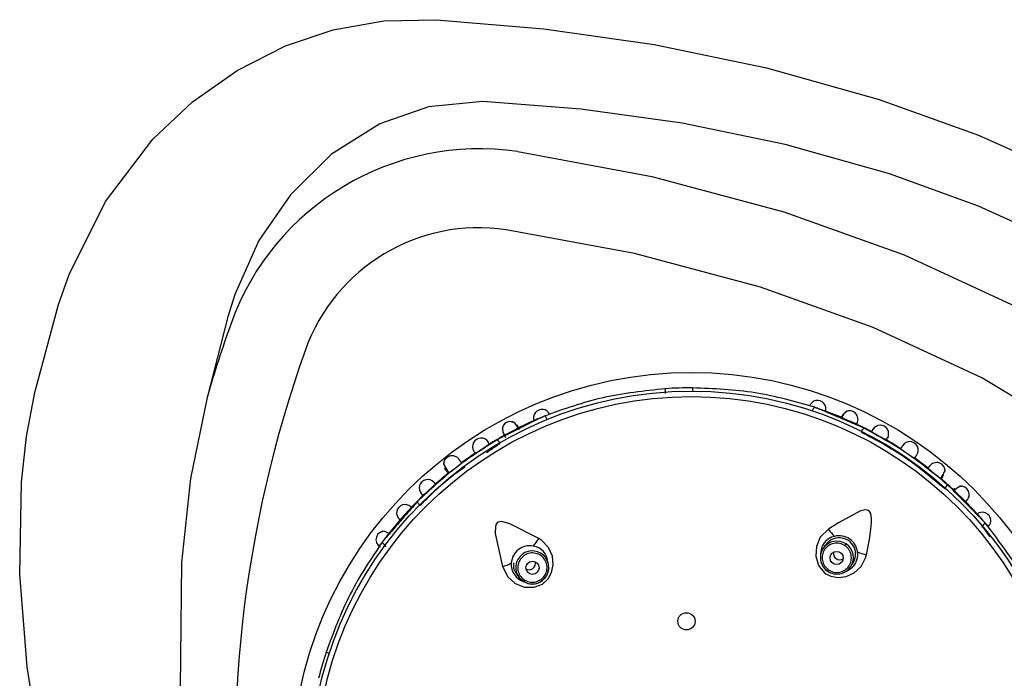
# Model space of a CAD drawing. Header units: millimetres. Extents: x 4904.09 to 4905.21, y 4759.5 to 4761.8.
# Tile 4 of 54: x 4904.4596 to 4904.534, y 4759.9501 to 4759.9999. Entities that reach past the tile are written whole.
import ezdxf

# ---------------------------------------------------------------- set-up
doc = ezdxf.new("R2010")
doc.units = ezdxf.units.MM
doc.layers.add('SANINDUSA', color=3, linetype='Continuous')

msp = doc.modelspace()

# ---------------------------------------------------------------- linework, layer by layer
at = {"layer": 'SANINDUSA'}
for p, q in [((4904.460767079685, 4759.971759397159), (4904.462559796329, 4759.978412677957)), ((4904.475350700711, 4759.977488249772), (4904.473772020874, 4759.971369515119)), ((4904.51046029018, 4759.972107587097), (4904.510459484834, 4759.971859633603)), ((4904.521814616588, 4759.970097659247), (4904.521728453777, 4759.96989419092)), ((4904.496110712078, 4759.968730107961), (4904.496312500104, 4759.96836679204)), ((4904.49172517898, 4759.96604307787), (4904.491821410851, 4759.965924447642)), ((4904.491953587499, 4759.965817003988), (4904.492030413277, 4759.965680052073)), ((4904.529381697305, 4759.965447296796), (4904.529453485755, 4759.965532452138)), ((4904.530300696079, 4759.964283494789), (4904.530981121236, 4759.963622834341)), ((4904.532347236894, 4759.961645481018), (4904.532281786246, 4759.96154899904)), ((4904.521974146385, 4759.960174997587), (4904.522061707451, 4759.960304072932)), ((4904.487303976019, 4759.9600976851), (4904.487232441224, 4759.960189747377)), ((4904.520485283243, 4759.960206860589), (4904.520327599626, 4759.95997441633)), ((4904.49933480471, 4759.959297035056), (4904.499162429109, 4759.959518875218)), ((4904.499547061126, 4759.958880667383), (4904.49933480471, 4759.959297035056)), ((4904.522396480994, 4759.958570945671), (4904.522554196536, 4759.958803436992)), ((4904.520662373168, 4759.95824128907), (4904.52073345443, 4759.958346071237)), ((4904.497188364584, 4759.957984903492), (4904.497360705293, 4759.957763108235)), ((4904.482772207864, 4759.952128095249), (4904.483007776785, 4759.952050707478))]:
    msp.add_line(p, q, dxfattribs=at)
at = {"layer": 'SANINDUSA', "flags": 128}
for points in [[(4904.462559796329, 4759.978412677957), (4904.463342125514, 4759.980689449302), (4904.466088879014, 4759.986202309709), (4904.469671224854, 4759.990899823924), (4904.472684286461, 4759.993735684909), (4904.476041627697, 4759.996105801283), (4904.479694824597, 4759.99795773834), (4904.48330807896, 4759.999166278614), (4904.487139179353, 4759.999850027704), (4904.491117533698, 4759.999942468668)], [(4904.491117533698, 4759.999942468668), (4904.499228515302, 4759.999261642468), (4904.507560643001, 4759.998069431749), (4904.516034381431, 4759.996302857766), (4904.524570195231, 4759.993898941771), (4904.532060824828, 4759.991201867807), (4904.539487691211, 4759.987877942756)], [(4904.494599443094, 4759.993762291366), (4904.490516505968, 4759.993358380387), (4904.486829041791, 4759.992066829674), (4904.483180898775, 4759.98977294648), (4904.480069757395, 4759.986712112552), (4904.477685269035, 4759.983237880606), (4904.475861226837, 4759.97915664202), (4904.475350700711, 4759.977488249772)], [(4904.538752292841, 4759.982827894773), (4904.532064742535, 4759.98584201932), (4904.525328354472, 4759.988279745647), (4904.517467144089, 4759.990496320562), (4904.509676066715, 4759.992106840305), (4904.502028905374, 4759.993174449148), (4904.494599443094, 4759.993762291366)], [(4904.497244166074, 4759.989965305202), (4904.507390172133, 4759.988076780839), (4904.517358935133, 4759.985413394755), (4904.526446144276, 4759.982169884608), (4904.535210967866, 4759.978098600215)], [(4904.496365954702, 4759.904474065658), (4904.50740593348, 4759.906581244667), (4904.518231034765, 4759.909671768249), (4904.528647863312, 4759.913846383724), (4904.536035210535, 4759.917750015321), (4904.542929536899, 4759.922456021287), (4904.547879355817, 4759.926846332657), (4904.552104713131, 4759.931918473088), (4904.554007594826, 4759.935078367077), (4904.555442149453, 4759.938470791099), (4904.556174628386, 4759.941473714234), (4904.556400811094, 4759.944553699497), (4904.556075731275, 4759.947629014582), (4904.555253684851, 4759.950613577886), (4904.553403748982, 4759.954565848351), (4904.550953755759, 4759.958187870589), (4904.547679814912, 4759.961891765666), (4904.544002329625, 4759.965223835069), (4904.540044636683, 4759.968205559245), (4904.532323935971, 4759.972876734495), (4904.524103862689, 4759.976682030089), (4904.515583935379, 4759.979716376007), (4904.506059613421, 4759.98225991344), (4904.496365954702, 4759.984063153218)], [(4904.464831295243, 4759.930380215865), (4904.462863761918, 4759.937148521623), (4904.461297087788, 4759.943977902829), (4904.460169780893, 4759.95102028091), (4904.459615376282, 4759.958017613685), (4904.45974761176, 4759.964983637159), (4904.460133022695, 4759.968432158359), (4904.460767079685, 4759.971759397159)], [(4904.473772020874, 4759.971369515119), (4904.472520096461, 4759.965248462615), (4904.47183439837, 4759.958906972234), (4904.471733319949, 4759.94941513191), (4904.472611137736, 4759.939802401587), (4904.473778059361, 4759.933040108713)], [(4904.499480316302, 4759.969723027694), (4904.499457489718, 4759.969771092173), (4904.499427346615, 4759.969826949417), (4904.499396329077, 4759.969876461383), (4904.499365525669, 4759.969917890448), (4904.49933601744, 4759.969949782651), (4904.499308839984, 4759.969971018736), (4904.499284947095, 4759.96998085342), (4904.499265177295, 4759.969978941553)], [(4904.51951025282, 4759.970369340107), (4904.519529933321, 4759.970418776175), (4904.519556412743, 4759.970476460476), (4904.519584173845, 4759.970527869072), (4904.519612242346, 4759.970571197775), (4904.51963963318, 4759.970604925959), (4904.519665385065, 4759.970627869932), (4904.519688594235, 4759.970639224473), (4904.519708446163, 4759.970638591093)], [(4904.497282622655, 4759.969070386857), (4904.497245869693, 4759.969131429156), (4904.497042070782, 4759.969405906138), (4904.496880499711, 4759.969537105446), (4904.49677367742, 4759.969500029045)], [(4904.49738101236, 4759.968937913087), (4904.497288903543, 4759.969120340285), (4904.497193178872, 4759.969309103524)], [(4904.49171911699, 4759.966509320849), (4904.49163757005, 4759.966435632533), (4904.49171825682, 4759.966202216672), (4904.491941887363, 4759.965833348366), (4904.491953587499, 4759.965817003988)], [(4904.491773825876, 4759.965942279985), (4904.491732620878, 4759.966033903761), (4904.491773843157, 4759.96603790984)], [(4904.529198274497, 4759.965269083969), (4904.529271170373, 4759.965367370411), (4904.529474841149, 4759.965697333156), (4904.529546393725, 4759.965912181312), (4904.529466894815, 4759.965989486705)], [(4904.530842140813, 4759.964618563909), (4904.530749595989, 4759.964686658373), (4904.530555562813, 4759.96460666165), (4904.53027898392, 4759.96439861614), (4904.530224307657, 4759.964348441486)], [(4904.523600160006, 4759.959492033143), (4904.523819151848, 4759.960649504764), (4904.523932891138, 4759.961412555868), (4904.523978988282, 4759.961919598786), (4904.523981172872, 4759.96226048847), (4904.523923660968, 4759.962605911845), (4904.523862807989, 4759.962730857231), (4904.52377113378, 4759.962823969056), (4904.523663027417, 4759.962871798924), (4904.523504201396, 4759.962884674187), (4904.52309799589, 4759.962785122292), (4904.521474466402, 4759.961905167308), (4904.520738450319, 4759.96143333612)], [(4904.498830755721, 4759.960726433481), (4904.496649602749, 4759.96183283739), (4904.496055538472, 4759.961993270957), (4904.495889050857, 4759.96198967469), (4904.495769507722, 4759.96195302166), (4904.495683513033, 4759.961890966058), (4904.495621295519, 4759.96180571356), (4904.495563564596, 4759.961636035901), (4904.495555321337, 4759.961100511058), (4904.496100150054, 4759.958604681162)], [(4904.487536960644, 4759.961086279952), (4904.487511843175, 4759.961102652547), (4904.487252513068, 4759.961234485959), (4904.487065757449, 4759.961276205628), (4904.486972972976, 4759.961210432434)], [(4904.520738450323, 4759.961433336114), (4904.520110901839, 4759.960807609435), (4904.519812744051, 4759.960119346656), (4904.519768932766, 4759.959372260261), (4904.519984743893, 4759.958675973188), (4904.520406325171, 4759.95815217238), (4904.52053577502, 4759.958054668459), (4904.520895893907, 4759.957870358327), (4904.521473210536, 4759.957761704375), (4904.522063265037, 4759.957834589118), (4904.522671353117, 4759.958111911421), (4904.523194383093, 4759.95860056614), (4904.523538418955, 4759.959256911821), (4904.523600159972, 4759.959492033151)], [(4904.496100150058, 4759.958604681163), (4904.496501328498, 4759.957814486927), (4904.497063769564, 4759.957318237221), (4904.497760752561, 4759.957045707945), (4904.498489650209, 4759.95703579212), (4904.499118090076, 4759.957274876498), (4904.49954560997, 4759.957663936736), (4904.499807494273, 4759.958136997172), (4904.49993028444, 4759.958717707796), (4904.499866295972, 4759.959379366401), (4904.499575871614, 4759.960031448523), (4904.499068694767, 4759.960570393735), (4904.49883075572, 4759.960726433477)], [(4904.499536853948, 4759.958877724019), (4904.499502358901, 4759.959006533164), (4904.499335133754, 4759.959296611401)], [(4904.520155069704, 4759.958955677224), (4904.520319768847, 4759.95858834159), (4904.520662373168, 4759.95824128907)], [(4904.497360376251, 4759.957763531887), (4904.497625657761, 4759.957511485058), (4904.497856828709, 4759.957392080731)], [(4904.497360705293, 4759.957763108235), (4904.497728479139, 4759.957444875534), (4904.497852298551, 4759.957383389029)]]:
    msp.add_lwpolyline(points, dxfattribs=at)
at = {"layer": 'SANINDUSA'}
for centre, radius in [((4904.510365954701, 4759.943063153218), 0.03020728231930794), ((4904.510365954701, 4759.943063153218), 0.02879663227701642), ((4904.510365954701, 4759.943063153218), 0.02837947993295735), ((4904.52134569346, 4759.959247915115), 0.0004994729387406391), ((4904.498366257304, 4759.958506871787), 0.0004994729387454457), ((4904.509998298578, 4759.954457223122), 0.0006499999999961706)]:
    msp.add_circle(centre, radius, dxfattribs=at)
for centre, radius, start, end in [((4904.494357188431, 4759.970224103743), 0.01995118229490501, 81.67997212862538, 160.2187229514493), ((4904.494304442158, 4759.970312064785), 0.01390475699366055, 81.4739235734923, 160.4247732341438), ((4904.567244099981, 4759.944268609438), 0.09732157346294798, 160.361932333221, 163.8312320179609), ((4904.567244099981, 4759.944268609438), 0.091354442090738, 160.361932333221, 186.8503729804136), ((4904.510365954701, 4759.943063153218), 0.02904641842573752, 89.8139056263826, 93.88461420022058), ((4904.519902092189, 4759.970521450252), 0.0006341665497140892, 340.4987138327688, 161.2834575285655), ((4904.499079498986, 4759.969849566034), 0.0006341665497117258, 22.49871386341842, 203.2834575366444), ((4904.510365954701, 4759.943063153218), 0.02911556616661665, 66.78513035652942, 70.18013549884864), ((4904.522580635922, 4759.969595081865), 0.0008740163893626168, 120.2909330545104, 162.5800880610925), ((4904.522314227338, 4759.969730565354), 0.0006469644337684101, 331.8901245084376, 117.632118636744), ((4904.496703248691, 4759.968924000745), 0.0006380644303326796, 62.87476718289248, 171.6974126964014), ((4904.510365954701, 4759.943063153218), 0.02911556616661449, 113.4119791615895, 116.9148633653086), ((4904.746729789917, 4760.470008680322), 0.5484176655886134, 245.7909401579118, 245.8903349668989), ((4904.510365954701, 4759.943063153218), 0.0291155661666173, 61.98201003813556, 64.910326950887), ((4904.524636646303, 4759.968647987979), 0.0006391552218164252, 330.5093254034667, 151.2736239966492), ((4904.510365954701, 4759.943063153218), 0.02911556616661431, 118.7897238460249, 121.711758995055), ((4904.497071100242, 4759.969060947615), 0.0009711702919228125, 175.542532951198, 213.3211890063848), ((4904.095761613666, 4760.728006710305), 0.8586011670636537, 297.8107891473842, 297.874239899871), ((4904.523829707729, 4759.968572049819), 0.0006630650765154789, 130.6419368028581, 156.9285206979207), ((4904.53632893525, 4759.989639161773), 0.02422382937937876, 239.5178022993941, 242.3453553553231), ((4904.494475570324, 4759.967674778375), 0.0006391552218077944, 32.50932540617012, 213.2736240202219), ((4904.4814239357, 4759.987863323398), 0.02423596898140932, 301.5187458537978, 304.3450017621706), ((4904.49528571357, 4759.967651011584), 0.0006630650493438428, 26.76775904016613, 53.05434398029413), ((4904.510365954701, 4759.943063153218), 0.02911556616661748, 57.03793439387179, 59.71113914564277), ((4904.526876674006, 4759.967401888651), 0.0006416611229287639, 325.5124525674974, 146.2707021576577), ((4904.510365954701, 4759.943063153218), 0.02911556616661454, 123.9837319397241, 126.6206732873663), ((4904.53204318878, 4759.975018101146), 0.009528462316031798, 232.02683958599, 239.6704359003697), ((4904.49228507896, 4759.966315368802), 0.0006539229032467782, 33.63663972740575, 179.2114059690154), ((4904.486673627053, 4759.973554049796), 0.009528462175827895, 304.0268395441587, 311.6704359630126), ((4904.510365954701, 4759.943063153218), 0.02911556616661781, 51.97857238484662, 54.6249623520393), ((4904.528898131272, 4759.965809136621), 0.0006508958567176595, 358.5899934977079, 145.1504338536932), ((4904.510365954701, 4759.943063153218), 0.02911556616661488, 129.0317149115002, 131.7088212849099), ((4904.542096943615, 4759.982056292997), 0.02117372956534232, 229.3224602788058, 232.5304488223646), ((4904.49044321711, 4759.964541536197), 0.0006391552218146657, 42.50932539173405, 223.2736240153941), ((4904.474050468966, 4759.982192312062), 0.02428478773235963, 311.5225315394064, 314.3435829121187), ((4904.510365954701, 4759.943063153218), 0.02911556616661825, 46.79391052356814, 49.70382728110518), ((4904.529090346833, 4759.965003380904), 0.000663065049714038, 314.7677590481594, 341.0543439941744), ((4904.510365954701, 4759.943063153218), 0.02911556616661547, 133.987700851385, 136.8609689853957), ((4904.53071445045, 4759.964035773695), 0.0006469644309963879, 311.8901246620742, 97.63213033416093), ((4904.488732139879, 4759.962646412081), 0.0006366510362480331, 47.50597046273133, 228.2767694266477), ((4904.490266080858, 4759.963750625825), 0.0006630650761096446, 202.6419368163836, 228.9285206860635), ((4904.510365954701, 4759.943063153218), 0.02911556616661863, 41.62821941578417, 44.92665182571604), ((4904.498793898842, 4759.953265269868), 0.01368833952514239, 134.3779174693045, 138.9952371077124), ((4904.532358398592, 4759.962074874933), 0.000631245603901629, 310.1580663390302, 123.6409249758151), ((4904.510365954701, 4759.943063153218), 0.0291155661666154, 138.7814699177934, 141.8871637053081), ((4904.510365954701, 4759.943063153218), 0.02911556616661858, 40.67868048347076, 41.62821941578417), ((4904.510365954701, 4759.943063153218), 0.02911556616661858, 39.65807383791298, 40.67868048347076), ((4904.487178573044, 4759.960640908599), 0.0006416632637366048, 89.68773340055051, 235.9451339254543), ((4904.52309320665, 4759.962914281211), 0.002781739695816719, 212.1664645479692, 226.925575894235), ((4904.510365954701, 4759.943063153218), 0.0291155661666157, 142.7506758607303, 143.9973012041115), ((4904.510365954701, 4759.943063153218), 0.0291155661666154, 141.8871637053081, 142.7506758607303), ((4904.496385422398, 4759.962052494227), 0.002781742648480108, 316.7707157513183, 331.5298109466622), ((4904.52145473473, 4759.959589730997), 0.001318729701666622, 101.4290060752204, 183.8133735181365), ((4904.521359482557, 4759.959272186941), 0.001248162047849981, 55.76370795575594, 145.7634583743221), ((4904.521540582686, 4759.959535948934), 0.001237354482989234, 324.1831149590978, 147.6279039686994), ((4904.521532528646, 4759.959524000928), 0.001399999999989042, 7.678805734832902, 104.0174741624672), ((4904.521362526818, 4759.959270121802), 0.001248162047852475, 325.9328218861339, 55.93257231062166), ((4904.498161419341, 4759.958769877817), 0.001399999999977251, 79.67880424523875, 176.0174741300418), ((4904.498349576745, 4759.958527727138), 0.001250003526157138, 37.98423269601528, 217.7120475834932), ((4904.498222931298, 4759.958850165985), 0.00131080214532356, 2.741879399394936, 81.69565904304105), ((4904.5213584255, 4759.959275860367), 0.001245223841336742, 145.8758295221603, 194.899774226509), ((4904.521323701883, 4759.959292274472), 0.001207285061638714, 145.5962249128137, 196.124565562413), ((4904.521585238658, 4759.959605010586), 0.0004859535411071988, 171.3289881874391, 236.0671549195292), ((4904.521603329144, 4759.959502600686), 0.001333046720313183, 291.3640061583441, 8.99709488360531), ((4904.524105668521, 4759.962227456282), 0.002781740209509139, 244.7707059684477, 259.5298148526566), ((4904.495419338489, 4759.961301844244), 0.002781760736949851, 284.1665418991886, 298.9255416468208), ((4904.498097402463, 4759.958743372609), 0.001338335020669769, 174.6950322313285, 254.283140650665), ((4904.497981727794, 4759.958707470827), 0.001060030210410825, 170.1920243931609, 222.44713920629), ((4904.498126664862, 4759.958836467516), 0.0004634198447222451, 306.1894469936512, 15.47589239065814), ((4904.498346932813, 4759.958533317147), 0.001249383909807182, 307.786591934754, 16.14190150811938), ((4904.49843440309, 4759.958514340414), 0.001160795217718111, 310.616844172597, 18.24296069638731), ((4904.521288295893, 4759.959220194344), 0.001154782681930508, 193.1755071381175, 237.4143169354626), ((4904.52158511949, 4759.959577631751), 0.0004634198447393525, 234.1894470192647, 303.4758923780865), ((4904.498100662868, 4759.958845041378), 0.0004859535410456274, 243.3289882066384, 308.0671549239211), ((4904.521346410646, 4759.959210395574), 0.001179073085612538, 234.7774595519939, 281.9998120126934), ((4904.521428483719, 4759.959199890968), 0.001154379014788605, 278.1206955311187, 326.9866581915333), ((4904.521366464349, 4759.959270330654), 0.001245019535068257, 280.5437021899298, 325.8233552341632), ((4904.49834460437, 4759.958532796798), 0.001250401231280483, 246.8139397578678, 307.8855211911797), ((4904.498366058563, 4759.95838292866), 0.001114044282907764, 242.7998541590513, 317.7028587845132), ((4904.510365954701, 4759.943063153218), 0.02904641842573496, 161.8139056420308, 165.8787073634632)]:
    msp.add_arc(centre, radius, start, end, dxfattribs=at)
for points, knots in [([(4904.508399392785, 4759.972041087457), (4904.506812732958, 4759.971872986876), (4904.503640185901, 4759.971536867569), (4904.500723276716, 4759.970498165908), (4904.499265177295, 4759.969978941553)], [0, 0, 0, 0, 0.5001217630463, 0.9999999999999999, 0.9999999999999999, 0.9999999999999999, 0.9999999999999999]), ([(4904.508423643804, 4759.971683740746), (4904.50842172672, 4759.971708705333), (4904.508417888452, 4759.97175868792), (4904.508412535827, 4759.97183044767), (4904.508407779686, 4759.971895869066), (4904.508403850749, 4759.971952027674), (4904.508400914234, 4759.971996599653), (4904.508399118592, 4759.972027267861), (4904.508398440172, 4759.972044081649), (4904.508399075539, 4759.972042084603), (4904.508399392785, 4759.972041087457)], [0, 0, 0, 0, 0.1248127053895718, 0.2498924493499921, 0.3749947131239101, 0.5000058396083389, 0.6250068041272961, 0.7501171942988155, 0.8752308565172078, 1, 1, 1, 1]), ([(4904.519708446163, 4759.970638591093), (4904.518219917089, 4759.971062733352), (4904.515242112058, 4759.97191123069), (4904.512054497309, 4759.972042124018), (4904.51046029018, 4759.972107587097)], [0, 0, 0, 0, 0.4998745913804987, 1, 1, 1, 1]), ([(4904.5228416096, 4759.969334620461), (4904.522871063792, 4759.969396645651), (4904.522929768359, 4759.969520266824), (4904.522898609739, 4759.969454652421), (4904.52288308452, 4759.969421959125)], [0, 0, 0, 0, 0.501735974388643, 1, 1, 1, 1]), ([(4904.523195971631, 4759.968781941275), (4904.524326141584, 4759.968179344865), (4904.526586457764, 4759.966974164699), (4904.528541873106, 4759.96531952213), (4904.529519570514, 4759.96449220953)], [0, 0, 0, 0, 0.5000052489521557, 1, 1, 1, 1]), ([(4904.529717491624, 4759.964788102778), (4904.528729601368, 4759.965599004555), (4904.526753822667, 4759.967220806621), (4904.524516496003, 4759.96845705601), (4904.523397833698, 4759.969075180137)], [0, 0, 0, 0, 0.5000004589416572, 1, 1, 1, 1]), ([(4904.524074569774, 4759.968952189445), (4904.524102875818, 4759.969005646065), (4904.524136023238, 4759.96906824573), (4904.524088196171, 4759.968977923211), (4904.52408121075, 4759.968964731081)], [0, 0, 0, 0, 0.8539441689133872, 0.9999999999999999, 0.9999999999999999, 0.9999999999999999, 0.9999999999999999]), ([(4904.495684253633, 4759.968180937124), (4904.494607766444, 4759.967491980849), (4904.492454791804, 4759.966114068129), (4904.490587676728, 4759.964368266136), (4904.489654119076, 4759.963495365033)], [0, 0, 0, 0, 0.4999999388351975, 1, 1, 1, 1]), ([(4904.495009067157, 4759.968027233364), (4904.495001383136, 4759.968039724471), (4904.494948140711, 4759.968126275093), (4904.494985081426, 4759.968066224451), (4904.495016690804, 4759.968014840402)], [0, 0, 0, 0, 0.1443214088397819, 1, 1, 1, 1]), ([(4904.525095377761, 4759.968166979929), (4904.525128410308, 4759.968223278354), (4904.525168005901, 4759.96829076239), (4904.525257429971, 4759.968443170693), (4904.525221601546, 4759.968382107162), (4904.525190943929, 4759.968329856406)], [0, 0, 0, 0, 0.4207551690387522, 0.5043525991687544, 1, 1, 1, 1]), ([(4904.493943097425, 4759.967321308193), (4904.493909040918, 4759.967371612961), (4904.493869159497, 4759.967430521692), (4904.493968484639, 4759.967283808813), (4904.494012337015, 4759.967219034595), (4904.494048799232, 4759.967165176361)], [0, 0, 0, 0, 0.4962993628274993, 0.5811847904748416, 1, 1, 1, 1]), ([(4904.489870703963, 4759.963212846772), (4904.490773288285, 4759.964126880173), (4904.491828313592, 4759.96519528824), (4904.493078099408, 4759.96601304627), (4904.493258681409, 4759.966131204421)], [0, 0, 0, 0, 0.8555096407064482, 1, 1, 1, 1]), ([(4904.491810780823, 4759.965896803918), (4904.491793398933, 4759.965918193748), (4904.491750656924, 4759.965970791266), (4904.491910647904, 4759.965773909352), (4904.492005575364, 4759.965657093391)], [0, 0, 0, 0, 0.4066699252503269, 1, 1, 1, 1]), ([(4904.528374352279, 4759.96619440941), (4904.528396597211, 4759.966222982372), (4904.528424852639, 4759.966259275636), (4904.528380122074, 4759.966201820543), (4904.528370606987, 4759.966189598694)], [0, 0, 0, 0, 0.787279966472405, 1, 1, 1, 1]), ([(4904.490907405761, 4759.964981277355), (4904.49089766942, 4759.964992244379), (4904.490830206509, 4759.965068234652), (4904.490877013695, 4759.965015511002), (4904.490917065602, 4759.964970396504)], [0, 0, 0, 0, 0.1443214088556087, 1, 1, 1, 1]), ([(4904.489980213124, 4759.964100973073), (4904.489937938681, 4759.964144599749), (4904.489888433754, 4759.964195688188), (4904.490011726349, 4759.964068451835), (4904.490066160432, 4759.96401227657), (4904.490111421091, 4759.96396556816)], [0, 0, 0, 0, 0.4962993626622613, 0.5811847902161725, 1, 1, 1, 1]), ([(4904.531074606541, 4759.963483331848), (4904.531123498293, 4759.963531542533), (4904.531220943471, 4759.963627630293), (4904.5311692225, 4759.963576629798), (4904.5311434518, 4759.963551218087)], [0, 0, 0, 0, 0.5017359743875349, 1, 1, 1, 1]), ([(4904.489235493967, 4759.963046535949), (4904.489185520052, 4759.963093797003), (4904.489086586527, 4759.963187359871), (4904.489138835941, 4759.963137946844), (4904.489164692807, 4759.96311349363)], [0, 0, 0, 0, 0.5051261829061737, 1, 1, 1, 1]), ([(4904.488310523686, 4759.962169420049), (4904.488280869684, 4759.962195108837), (4904.488231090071, 4759.962238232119), (4904.488312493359, 4759.962167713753), (4904.488345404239, 4759.962139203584)], [0, 0, 0, 0, 0.5957057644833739, 1, 1, 1, 1]), ([(4904.532347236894, 4759.961645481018), (4904.53237620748, 4759.961672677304), (4904.532422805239, 4759.961716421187), (4904.532474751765, 4759.961776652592), (4904.532509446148, 4759.961824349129), (4904.532532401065, 4759.961866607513), (4904.532547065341, 4759.961908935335), (4904.532539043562, 4759.961926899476), (4904.532534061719, 4759.961938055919)], [0, 0, 0, 0, 0.2221430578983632, 0.3573061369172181, 0.5003374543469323, 0.6433943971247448, 0.7785337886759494, 1, 1, 1, 1]), ([(4904.537317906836, 4759.953888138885), (4904.536667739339, 4759.955345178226), (4904.535367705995, 4759.958258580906), (4904.53347846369, 4759.960711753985), (4904.532534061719, 4759.961938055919)], [0, 0, 0, 0, 0.5001160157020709, 1, 1, 1, 1]), ([(4904.487027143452, 4759.960469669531), (4904.486163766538, 4759.95918504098), (4904.484436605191, 4759.956615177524), (4904.483327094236, 4759.953624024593), (4904.482772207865, 4759.952128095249)], [0, 0, 0, 0, 0.4998820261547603, 1, 1, 1, 1]), ([(4904.487232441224, 4759.960189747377), (4904.487202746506, 4759.960214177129), (4904.487154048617, 4759.960254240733), (4904.487097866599, 4759.960311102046), (4904.487058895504, 4759.960357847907), (4904.48703274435, 4759.960399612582), (4904.487016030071, 4759.960440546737), (4904.487022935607, 4759.960458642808), (4904.487027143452, 4759.960469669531)], [0, 0, 0, 0, 0.2149901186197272, 0.3525733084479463, 0.50034429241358, 0.6481913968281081, 0.7856277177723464, 1, 1, 1, 1]), ([(4904.521974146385, 4759.960174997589), (4904.521844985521, 4759.960242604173), (4904.521586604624, 4759.960377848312), (4904.521138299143, 4759.960373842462), (4904.520729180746, 4759.960210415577), (4904.520413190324, 4759.959899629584), (4904.520240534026, 4759.959491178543), (4904.520239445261, 4759.959050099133), (4904.520401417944, 4759.95863147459), (4904.520622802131, 4759.958441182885), (4904.52073345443, 4759.958346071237)], [0, 0, 0, 0, 0.1248186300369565, 0.2496944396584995, 0.3746571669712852, 0.4997338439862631, 0.6249185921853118, 0.7500608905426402, 0.8750753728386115, 1, 1, 1, 1]), ([(4904.48682110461, 4759.960107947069), (4904.486801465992, 4759.96012216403), (4904.486762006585, 4759.960150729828), (4904.486820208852, 4759.960108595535), (4904.486849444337, 4759.960087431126)], [0, 0, 0, 0, 0.4976916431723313, 1, 1, 1, 1]), ([(4904.499034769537, 4759.957645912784), (4904.499138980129, 4759.957747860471), (4904.499347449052, 4759.95795180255), (4904.499482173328, 4759.958379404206), (4904.499453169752, 4759.958819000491), (4904.499255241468, 4759.959215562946), (4904.498920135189, 4759.959505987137), (4904.498500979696, 4759.959643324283), (4904.498052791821, 4759.95961864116), (4904.497803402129, 4759.95946689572), (4904.497678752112, 4759.959391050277)], [0, 0, 0, 0, 0.1248186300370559, 0.249694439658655, 0.3746571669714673, 0.4997338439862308, 0.6249185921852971, 0.7500608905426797, 0.875075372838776, 1, 1, 1, 1]), ([(4904.52073345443, 4759.958346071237), (4904.520862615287, 4759.958278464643), (4904.52112099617, 4759.958143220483), (4904.521569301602, 4759.958147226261), (4904.521978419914, 4759.958310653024), (4904.522294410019, 4759.958621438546), (4904.522467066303, 4759.959029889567), (4904.52246815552, 4759.959470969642), (4904.522306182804, 4759.959889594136), (4904.522084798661, 4759.960079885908), (4904.521974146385, 4759.960174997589)], [0, 0, 0, 0, 0.1248186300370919, 0.2496944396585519, 0.3746571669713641, 0.4997338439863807, 0.6249185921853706, 0.7500608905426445, 0.8750753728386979, 1, 1, 1, 1])]:
    msp.add_open_spline(points, degree=3, knots=knots, dxfattribs=at)
for points, degree in [([(4904.499265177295, 4759.969978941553), (4904.498867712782, 4759.969779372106)], 1), ([(4904.52011794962, 4759.970465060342), (4904.519708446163, 4759.970638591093)], 1), ([(4904.523397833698, 4759.969075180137), (4904.52011794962, 4759.970465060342)], 1), ([(4904.521743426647, 4759.969994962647), (4904.521683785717, 4759.969853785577)], 1), ([(4904.498867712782, 4759.969779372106), (4904.495684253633, 4759.968180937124)], 1), ([(4904.52408121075, 4759.968964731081), (4904.52398633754, 4759.968785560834)], 1), ([(4904.4948925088, 4759.967224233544), (4904.495904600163, 4759.967901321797)], 1), ([(4904.495115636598, 4759.96785399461), (4904.495009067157, 4759.968027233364)], 1), ([(4904.526338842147, 4759.967751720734), (4904.526180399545, 4759.967506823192)], 1), ([(4904.527231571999, 4759.966793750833), (4904.527400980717, 4759.96703211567)], 1), ([(4904.49300857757, 4759.9664364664), (4904.492834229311, 4759.966671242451)], 1), ([(4904.528370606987, 4759.966189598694), (4904.528246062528, 4759.966029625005)], 1), ([(4904.491042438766, 4759.964829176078), (4904.490907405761, 4759.964981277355)], 1), ([(4904.529230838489, 4759.965227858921), (4904.529388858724, 4759.965413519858)], 1), ([(4904.532099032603, 4759.962378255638), (4904.529717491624, 4759.964788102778)], 1), ([(4904.530268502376, 4759.964479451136), (4904.530164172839, 4759.964367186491)], 1), ([(4904.489654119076, 4759.963495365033), (4904.487314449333, 4759.960800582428)], 1), ([(4904.532534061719, 4759.961938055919), (4904.532099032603, 4759.962378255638)], 1), ([(4904.532347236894, 4759.961645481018), (4904.532910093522, 4759.960843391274)], 1), ([(4904.487314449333, 4759.960800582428), (4904.487027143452, 4759.960469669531)], 1), ([(4904.497678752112, 4759.959391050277), (4904.497574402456, 4759.959288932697), (4904.497365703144, 4759.959084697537), (4904.497231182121, 4759.958656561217), (4904.497260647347, 4759.958216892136), (4904.49745882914, 4759.957820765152), (4904.497793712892, 4759.957530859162), (4904.49821247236, 4759.95739368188), (4904.498660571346, 4759.957418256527), (4904.498910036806, 4759.957570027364), (4904.499034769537, 4759.957645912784)], 3)]:
    msp.add_open_spline(points, degree=degree, dxfattribs=at)

doc.saveas('drawing.dxf')
